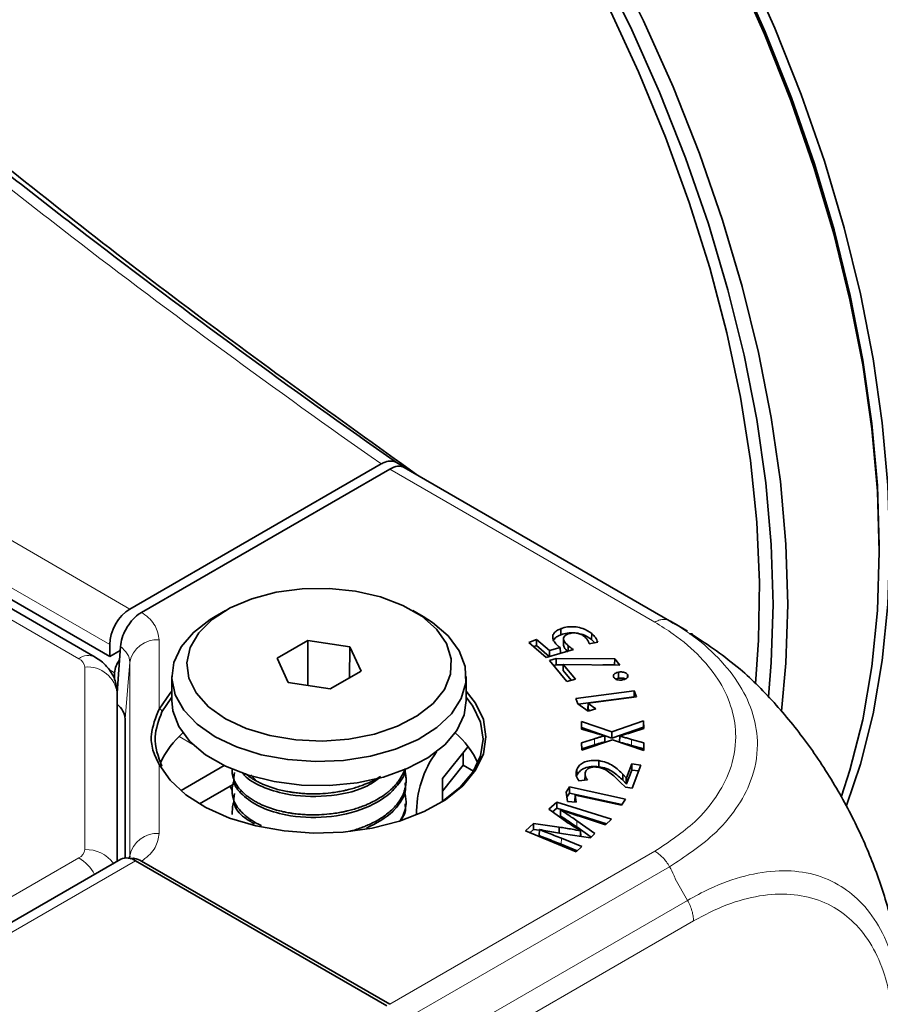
# Model space of a CAD drawing. Header units: millimetres. Extents: x 0 to 1118, y 0 to 864.
# Tile 70 of 256: x 313 to 327, y 256 to 272. Entities that reach past the tile are written whole.
import ezdxf

# ---------------------------------------------------------------- set-up
doc = ezdxf.new("R2010")
doc.units = ezdxf.units.MM

msp = doc.modelspace()

# ---------------------------------------------------------------- linework, layer by layer
at = {"color": 7, "linetype": 'Continuous', "lineweight": 18}
for p, q in [((219.7618, 316.9961), (314.6133, 262.2396)), ((314.2718, 261.6347), (219.3965, 316.405)), ((218.9379, 316.1283), (313.7464, 261.3965)), ((318.8863, 264.7063), (318.8809, 264.7101)), ((319.2661, 264.649), (319.2666, 264.6492)), ((323.5336, 262.0169), (319.029, 264.6174)), ((315.1114, 261.7161), (315.1114, 260.5414)), ((314.4285, 261.5232), (314.4468, 261.5126)), ((314.6126, 261.3363), (314.5315, 260.3741)), ((314.6126, 258.0458), (314.6126, 261.3363)), ((313.8489, 261.2536), (313.8489, 258.1531)), ((314.262, 261.2111), (314.3547, 261.1575)), ((315.4511, 260.0751), (315.6856, 259.9398)), ((322.5088, 259.9329), (322.5078, 260.0361)), ((323.1358, 259.9222), (323.1368, 260.0254)), ((315.1114, 259.6003), (315.1114, 258.4256)), ((322.2087, 258.5368), (322.2104, 258.6397)), ((321.9444, 258.2425), (321.9456, 258.3456)), ((319.029, 255.5243), (323.5336, 258.1247)), ((313.7464, 258.0102), (183.9362, 183.0724)), ((314.7083, 257.9635), (184.6537, 182.8845)), ((323.7853, 257.8618), (319.2771, 255.2593)), ((323.8793, 257.6534), (324.0888, 257.2906)), ((319.5849, 254.6906), (324.0888, 257.2906)), ((324.192, 256.9419), (319.6929, 254.3446))]:
    msp.add_line(p, q, dxfattribs=at)
at = {"color": 7, "linetype": 'Continuous', "lineweight": 35}
for p, q in [((314.2718, 261.4336), (219.3848, 316.2107)), ((314.0214, 261.4237), (219.2129, 316.1555)), ((314.6133, 262.2396), (318.8863, 264.7063)), ((319.2541, 264.6541), (319.2561, 264.6553)), ((319.2561, 264.6553), (319.2666, 264.6492)), ((319.2666, 264.6492), (319.2771, 264.6432)), ((314.8128, 262.1834), (319.029, 264.6174)), ((319.2771, 264.6432), (323.7853, 262.0406)), ((327.3481, 263.2116), (327.3481, 263.3137)), ((316.2371, 262.2139), (316.0603, 262.1118)), ((319.5964, 262.1118), (319.4196, 262.2139)), ((323.7854, 262.0406), (323.8471, 262.0008)), ((323.8793, 261.9864), (324.0888, 261.8654)), ((321.9392, 261.8038), (321.938, 261.9069)), ((322.4596, 261.7211), (322.4614, 261.8239)), ((317.6371, 261.7079), (317.1143, 261.4061)), ((318.3511, 261.5974), (317.6371, 261.7079)), ((317.6395, 260.9422), (317.6371, 261.7079)), ((321.5227, 261.7217), (321.3902, 261.6699)), ((321.3902, 261.6699), (321.6856, 261.418)), ((321.5221, 261.6178), (321.5227, 261.7217)), ((321.7425, 261.5343), (321.5227, 261.7217)), ((321.983, 261.7301), (321.9808, 261.6279)), ((322.4205, 261.6472), (322.5632, 261.6758)), ((322.5121, 261.6655), (322.4596, 261.7211)), ((314.2718, 261.6347), (314.2718, 261.4336)), ((314.2718, 261.4336), (314.4484, 261.5346)), ((314.4533, 261.6027), (314.3968, 260.817)), ((318.3466, 261.0721), (318.3511, 261.5974)), ((318.5425, 261.1852), (318.3511, 261.5974)), ((321.5221, 261.6178), (321.4735, 261.5989)), ((321.7385, 261.4333), (321.5221, 261.6178)), ((321.6856, 261.418), (322.1493, 261.5523)), ((321.7417, 261.4343), (321.7425, 261.5343)), ((321.9279, 261.5859), (321.7425, 261.5343)), ((321.9312, 261.4891), (321.9279, 261.5859)), ((322.0617, 261.5269), (322.0633, 261.6159)), ((317.1143, 261.4061), (317.3056, 260.9939)), ((321.8578, 261.3978), (321.7458, 261.3672)), ((321.7458, 261.3672), (322.0399, 261.0097)), ((322.8518, 261.3947), (321.8578, 261.3978)), ((321.8583, 261.2945), (321.8578, 261.3978)), ((322.8504, 261.2914), (322.8518, 261.3947)), ((322.9393, 261.2884), (322.8518, 261.3947)), ((314.3547, 261.1575), (314.3547, 261.037)), ((318.0197, 260.8834), (318.5425, 261.1852)), ((321.8583, 261.2945), (321.8153, 261.2827)), ((321.9783, 261.2941), (321.8583, 261.2945)), ((321.9756, 261.1982), (321.9785, 261.2996)), ((322.1139, 261.03), (321.9756, 261.1982)), ((321.9785, 261.2996), (321.9813, 261.3004)), ((322.1844, 261.0494), (321.9785, 261.2996)), ((321.9813, 261.3004), (322.9393, 261.2884)), ((322.8504, 261.2914), (322.6494, 261.292)), ((322.852, 261.2895), (322.8504, 261.2914)), ((322.9156, 261.0635), (322.9149, 261.1667)), ((315.3284, 261.0915), (315.3284, 260.6832)), ((317.3056, 260.9939), (318.0197, 260.8834)), ((320.3284, 260.6832), (320.3284, 261.0915)), ((322.0399, 261.0097), (322.1844, 261.0494)), ((322.9156, 261.0635), (322.8713, 261.049)), ((323.0698, 261.0794), (323.0708, 261.125)), ((323.0708, 261.125), (323.0709, 261.1251)), ((314.3989, 260.8045), (314.3989, 257.9539)), ((323.183, 260.8522), (322.1891, 260.7219)), ((323.1813, 260.7486), (323.183, 260.8522)), ((323.2243, 260.7471), (323.183, 260.8522)), ((315.3284, 260.7413), (315.1593, 260.493)), ((322.1891, 260.7219), (322.2249, 260.631)), ((323.1813, 260.7486), (322.2341, 260.6244)), ((322.3975, 260.538), (322.4001, 260.6391)), ((322.3988, 260.5347), (322.4008, 260.6373)), ((322.4001, 260.6391), (323.2243, 260.7471)), ((322.4008, 260.6373), (322.4001, 260.6391)), ((322.5339, 260.5443), (322.4008, 260.6373)), ((323.184, 260.7419), (323.1813, 260.7486)), ((322.2249, 260.631), (322.399, 260.5071)), ((322.3988, 260.5347), (322.3975, 260.538)), ((322.4271, 260.5149), (322.3988, 260.5347)), ((322.399, 260.5071), (322.5339, 260.5443)), ((314.5315, 258.0108), (314.5315, 260.3741)), ((322.8047, 260.152), (322.2872, 260.3288)), ((322.2872, 260.3288), (322.2883, 260.2012)), ((322.2894, 260.2245), (322.2872, 260.3288)), ((323.3441, 260.3392), (322.8047, 260.152)), ((323.3419, 260.2349), (323.3441, 260.3392)), ((323.3452, 260.2107), (323.3441, 260.3392)), ((322.2883, 260.2012), (322.5069, 260.1366)), ((322.2894, 260.2245), (322.2896, 260.2008)), ((322.8047, 260.0485), (322.2894, 260.2245)), ((323.3419, 260.2349), (322.8047, 260.0485)), ((322.8047, 260.0485), (322.8047, 260.152)), ((323.1357, 260.1438), (323.3452, 260.2107)), ((323.3422, 260.2097), (323.3419, 260.2349)), ((322.5078, 260.0361), (322.2904, 259.9694)), ((322.2904, 259.9694), (322.2916, 259.8418)), ((322.2926, 259.8666), (322.2904, 259.9694)), ((322.2916, 259.8418), (322.8122, 260.0172)), ((322.6845, 260.0891), (322.6846, 260.0874)), ((322.6868, 259.9845), (322.6846, 260.0874)), ((322.8122, 260.0172), (323.3486, 259.8377)), ((322.9348, 259.977), (322.937, 260.0799)), ((322.9348, 259.977), (322.9349, 259.9814)), ((322.9349, 259.9814), (322.9371, 260.0827)), ((322.937, 260.0799), (322.9371, 260.0827)), ((323.3475, 259.9653), (323.1368, 260.0254)), ((323.3453, 259.8625), (323.3475, 259.9653)), ((323.3486, 259.8377), (323.3475, 259.9653)), ((320.36, 259.9033), (319.9232, 259.3599)), ((320.2767, 259.587), (320.2767, 259.7997)), ((322.5088, 259.9329), (322.2926, 259.8666)), ((322.2926, 259.8666), (322.2928, 259.8422)), ((323.3453, 259.8625), (323.1358, 259.9222)), ((323.3455, 259.8387), (323.3453, 259.8625)), ((322.5806, 259.5611), (322.5811, 259.6644)), ((315.4877, 259.1578), (316.2179, 259.5794)), ((316.3493, 259.5096), (316.3493, 259.4647)), ((319.9232, 259.1472), (320.2767, 259.587)), ((320.2767, 259.587), (320.4508, 259.4866)), ((322.2103, 259.4103), (322.2082, 259.5126)), ((323.1408, 259.6085), (323.0523, 259.3723)), ((323.1425, 259.5049), (323.054, 259.2687)), ((323.2972, 259.589), (323.1408, 259.6085)), ((323.1425, 259.5049), (323.1408, 259.6085)), ((323.2602, 259.4902), (323.1425, 259.5049)), ((323.151, 259.1988), (323.2972, 259.589)), ((316.6672, 259.4218), (316.7791, 259.304)), ((319.3075, 259.2862), (319.3075, 259.3309)), ((319.9232, 259.3599), (319.9232, 258.9698)), ((322.2446, 259.323), (322.3899, 259.3383)), ((322.3477, 259.4246), (322.3457, 259.3336)), ((322.9527, 259.2948), (323.0361, 259.2131)), ((322.9912, 259.3298), (322.9931, 259.4324)), ((323.0478, 259.2695), (322.9912, 259.3298)), ((323.0493, 259.3726), (322.9931, 259.4324)), ((323.0478, 259.2695), (323.0493, 259.3726)), ((323.0523, 259.3723), (323.0493, 259.3726)), ((323.054, 259.2687), (323.0523, 259.3723)), ((315.7982, 258.9288), (316.3965, 259.2742)), ((316.3522, 259.164), (316.3156, 259.2275)), ((316.3493, 259.1522), (316.3493, 259.1075)), ((322.0829, 259.2168), (322.0253, 259.1297)), ((322.0253, 259.1297), (322.0511, 258.9709)), ((323.035, 259.0069), (322.0829, 259.2168)), ((322.0842, 259.1131), (322.0829, 259.2168)), ((323.0361, 259.2131), (323.151, 259.1988)), ((323.054, 259.2687), (323.0478, 259.2695)), ((319.3075, 258.9289), (319.3075, 258.9737)), ((321.8667, 258.9611), (321.7338, 258.8383)), ((322.7955, 258.6678), (321.8667, 258.9611)), ((321.8675, 258.8574), (321.8667, 258.9611)), ((322.0842, 259.1131), (322.0391, 259.045)), ((322.0511, 258.9709), (322.1991, 258.9586)), ((322.9753, 258.9166), (322.0842, 259.1131)), ((322.1756, 258.9767), (322.1778, 259.0786)), ((322.1785, 258.9603), (322.1756, 258.9767)), ((322.1778, 259.0786), (322.1789, 259.0803)), ((322.1991, 258.9586), (322.1778, 259.0786)), ((322.1789, 259.0803), (322.9684, 258.9062)), ((322.9684, 258.9062), (323.035, 259.0069)), ((316.3493, 258.795), (316.3493, 258.7502)), ((321.7338, 258.8383), (322.0156, 258.6374)), ((321.8675, 258.8574), (321.7976, 258.7928)), ((322.712, 258.5906), (321.8675, 258.8574)), ((321.9309, 258.7226), (321.9336, 258.8248)), ((321.9336, 258.8248), (321.9362, 258.8272)), ((322.5173, 258.4244), (322.2104, 258.6397)), ((322.3192, 258.6974), (322.6957, 258.5756)), ((322.6957, 258.5756), (322.7955, 258.6678)), ((321.4737, 258.598), (321.3391, 258.4736)), ((321.3391, 258.4736), (322.198, 258.1158)), ((321.4747, 258.4945), (321.417, 258.4412)), ((321.9072, 258.5355), (321.4737, 258.598)), ((321.4747, 258.4945), (321.4737, 258.598)), ((321.5737, 258.4802), (321.4747, 258.4945)), ((321.5712, 258.3899), (321.5741, 258.4924)), ((321.5741, 258.4924), (321.5756, 258.494)), ((321.9066, 258.4322), (321.9072, 258.5355)), ((322.4532, 258.3653), (322.2087, 258.5368)), ((322.2724, 258.4731), (322.2699, 258.4709)), ((322.2707, 258.3767), (322.2699, 258.4709)), ((322.275, 258.3761), (322.2724, 258.4731)), ((322.2936, 258.2041), (321.9456, 258.3456)), ((321.9805, 258.4204), (322.4383, 258.3515)), ((322.4383, 258.3515), (322.5173, 258.4244)), ((322.2157, 258.1321), (321.9444, 258.2425)), ((322.198, 258.1158), (322.2936, 258.2041)), ((314.4583, 257.9882), (184.4037, 182.9093)), ((318.9813, 255.4967), (314.7083, 257.9635)), ((314.8128, 257.9582), (319.029, 255.5243))]:
    msp.add_line(p, q, dxfattribs=at)
at = {"color": 7, "linetype": 'Continuous', "lineweight": 35, "flags": 128}
for points in [[(315.1525, 284.4394), (316.0206, 283.9023), (316.8864, 283.295), (317.7433, 282.6218), (318.5869, 281.8861), (319.4131, 281.0917), (320.2175, 280.2425), (320.9962, 279.3429), (321.745, 278.3976), (322.4602, 277.4112), (323.1382, 276.3889), (323.7755, 275.3359), (324.3688, 274.2575), (324.9152, 273.1592), (325.4117, 272.0466), (325.8561, 270.9254), (326.2458, 269.8012), (326.579, 268.6799), (326.854, 267.5672), (327.0693, 266.4686), (327.2239, 265.3899), (327.317, 264.3364), (327.3481, 263.3137)], [(322.5734, 273.2253), (323.1181, 272.1302), (323.6132, 271.021), (324.0562, 269.9031), (324.4447, 268.7824), (324.7769, 267.6645), (325.0511, 266.555), (325.2658, 265.4598), (325.4199, 264.3843), (325.5127, 263.334), (325.5437, 262.3143), (325.5127, 261.3303), (325.4631, 260.7464)], [(322.7928, 273.3374), (323.3431, 272.2311), (323.8433, 271.1105), (324.2909, 269.9811), (324.6834, 268.8489), (325.0191, 267.7195), (325.296, 266.5986), (325.5129, 265.4921), (325.6686, 264.4056), (325.7624, 263.3445), (325.7937, 262.3143), (325.7624, 261.3202), (325.6862, 260.5033)], [(325.0743, 273.2305), (325.5745, 272.1099), (326.022, 270.9805), (326.4146, 269.8483), (326.7502, 268.7188), (327.0272, 267.598), (327.2441, 266.4915), (327.3998, 265.4049), (327.4935, 264.3438), (327.5248, 263.3137), (327.4935, 262.3196), (327.3998, 261.3668), (327.2441, 260.46), (327.0272, 259.6039), (326.7886, 258.9013)], [(324.8975, 273.1285), (325.3977, 272.0078), (325.8452, 270.8785), (326.2378, 269.7462), (326.5734, 268.6168), (326.8504, 267.496), (327.0673, 266.3894), (327.223, 265.3029), (327.3168, 264.2418), (327.3481, 263.2116), (327.3168, 262.2176), (327.223, 261.2647), (327.0673, 260.3579), (326.8504, 259.5019), (326.7079, 259.0612)], [(322.7501, 272.4624), (323.2591, 271.3658), (323.7165, 270.2587), (324.1201, 269.1467), (324.4677, 268.0356), (324.7575, 266.9314), (324.988, 265.8397), (325.1579, 264.7662), (325.2666, 263.7165), (325.3132, 262.6961), (325.2976, 261.7103), (325.2424, 260.9689)], [(319.4858, 264.523), (319.361, 264.5976), (319.1433, 264.728)], [(316.2374, 260.3772), (316.5902, 260.2111), (316.9938, 260.0894), (317.4314, 260.0171), (317.8854, 259.9971), (318.337, 260.0303), (318.7678, 260.1154), (319.1601, 260.2487), (319.4979, 260.4249), (319.7674, 260.6367), (319.9575, 260.8755), (320.0604, 261.1315), (320.0719, 261.3943), (319.9916, 261.6529), (319.8227, 261.897), (319.5722, 262.1165), (319.2503, 262.3023), (318.8701, 262.4469), (318.4474, 262.5444), (317.9992, 262.5908), (317.5441, 262.5841), (317.1007, 262.5247), (316.687, 262.415), (316.32, 262.2594), (316.0148, 262.0644), (315.7839, 261.8379), (315.6366, 261.5892), (315.5791, 261.3285), (315.6137, 261.0665), (315.7389, 260.8138), (315.9497, 260.5809), (316.2374, 260.3772)], [(316.0606, 260.071), (315.758, 260.2826), (315.5302, 260.5234), (315.3855, 260.7847), (315.3291, 261.0571), (315.363, 261.3308), (315.486, 261.5958), (315.6937, 261.8426), (315.9785, 262.0623), (316.0603, 262.1118)], [(319.5964, 262.1118), (319.7562, 262.0104), (320.0226, 261.7832), (320.2097, 261.5309), (320.3107, 261.2628), (320.322, 260.9885), (320.2432, 260.718), (320.0771, 260.4609), (319.8297, 260.2266), (319.51, 260.0236), (319.1296, 259.8592), (318.7021, 259.7393), (318.243, 259.6683), (317.7689, 259.6487), (317.297, 259.6813), (316.8443, 259.7648), (316.4271, 259.8963), (316.0606, 260.071)], [(315.1114, 260.5414), (315.2988, 260.8119), (315.3284, 260.8446)], [(320.3284, 260.8446), (320.4869, 260.642), (320.6201, 260.361), (320.665, 260.0708), (320.6201, 259.7807), (320.4869, 259.4997), (320.2695, 259.2368), (319.9749, 259.0003), (319.6123, 258.7976), (319.1933, 258.6353), (318.7311, 258.5184), (318.2403, 258.4506), (317.7365, 258.4341), (317.2356, 258.4694), (316.7534, 258.5554), (316.3053, 258.6893), (315.9054, 258.867), (315.5663, 259.0827), (315.2988, 259.3298), (315.1114, 259.6003), (315.1114, 259.6003)], [(315.3284, 260.6832), (315.3461, 260.5119), (315.4471, 260.2438), (315.6342, 259.9916), (315.9006, 259.7643), (316.2367, 259.5703), (316.6303, 259.4165), (317.0672, 259.3085), (317.5316, 259.2502), (318.0067, 259.2437), (318.4754, 259.2892), (318.9208, 259.3851), (319.3266, 259.5279), (319.6783, 259.7124), (319.9631, 259.9321), (320.1708, 260.1789), (320.2938, 260.4439), (320.3284, 260.6832)], [(319.9247, 258.9708), (319.9371, 258.979), (320.2265, 259.2114), (320.44, 259.4696), (320.5709, 259.7457), (320.615, 260.0307), (320.5709, 260.3157), (320.44, 260.5918), (320.3284, 260.7413)]]:
    msp.add_lwpolyline(points, dxfattribs=at)
at = {"color": 7, "linetype": 'Continuous', "lineweight": 18}
for centre, radius, start, end in [((319.0713, 264.3142), 0.4393, 105.81072, 115.68223), ((315.0736, 261.2483), 0.4693, 85.3833, 169.19065), ((313.906, 261.1867), 0.2637, 64.02993, 127.25476), ((313.6738, 261.2362), 0.176, 5.6948, 65.62534), ((313.8947, 260.7484), 0.5073, 6.35134, 95.18258), ((315.1042, 260.4863), 0.0555, 6.8519, 82.52488), ((315.1223, 259.5648), 0.0371, 5.67392, 107.11374), ((315.0736, 257.9578), 0.4693, 85.3833, 169.19065), ((313.6738, 258.1706), 0.176, 294.37466, 354.3052), ((313.8702, 257.5822), 0.5713, 35.78182, 92.13225), ((313.329, 257.3402), 0.7895, 29.7532, 58.07858)]:
    msp.add_arc(centre, radius, start, end, dxfattribs=at)
at = {"color": 7, "linetype": 'Continuous', "lineweight": 35}
for centre, radius, start, end in [((314.737, 261.1399), 0.3826, 142.15876, 177.35588), ((316.4436, 259.0409), 1.4341, 130.30048, 155.90748), ((319.2714, 259.0848), 1.3632, 23.24135, 50.37258), ((321.2885, 258.7594), 1.8052, 144.30362, 180.58857), ((314.5618, 257.759), 0.2515, 54.38242, 114.30712)]:
    msp.add_arc(centre, radius, start, end, dxfattribs=at)
for centre, major_axis, ratio, start_param, end_param in [((319.0228, 264.2127), (0.2564, 0.4293), 0.56722, 0.0083474, 0.7937456), ((314.6256, 261.8242), (0.2364, 0.4408), 0.5971634, 0.7665987, 2.3024885)]:
    msp.add_ellipse(centre, major_axis=major_axis, ratio=ratio, start_param=start_param, end_param=end_param, dxfattribs=at)
at = {"color": 7, "linetype": 'Continuous', "lineweight": 18}
for points, knots in [([(318.8809, 264.7101), (317.0766, 265.9715), (315.3265, 267.2573), (312.776, 269.2195), (311.9381, 269.8793), (310.2859, 271.2079), (309.4714, 271.8769), (307.0591, 273.8964), (305.4922, 275.2595), (302.4061, 278.0033), (300.8867, 279.384), (297.8399, 282.1424), (296.3124, 283.5201), (293.181, 286.2463), (291.5765, 287.5952), (289.0655, 289.575), (288.2113, 290.2274), (286.4646, 291.5141), (285.572, 292.1484), (283.7426, 293.3966), (282.8054, 294.0107), (280.8893, 295.2149), (279.9103, 295.805), (277.9086, 296.9606), (276.8858, 297.5261), (274.7985, 298.633), (273.7354, 299.1737), (271.5719, 300.2305), (270.4721, 300.7463), (268.243, 301.7548), (267.1134, 302.2477), (264.8279, 303.2136), (263.6718, 303.6869), (261.3417, 304.6174), (260.1675, 305.0747), (256.6258, 306.4305), (254.2394, 307.3126), (249.4614, 309.0716), (247.0696, 309.9486), (242.3168, 311.7302), (239.9556, 312.6346), (235.291, 314.4916), (232.9866, 315.4444), (228.4549, 317.4074), (226.2265, 318.4182), (224.0414, 319.4598)], [0, 0, 0, 0, 0.0625, 0.0625, 0.09375, 0.09375, 0.125, 0.125, 0.1875, 0.1875, 0.25, 0.25, 0.3125, 0.3125, 0.375, 0.375, 0.40625, 0.40625, 0.4375, 0.4375, 0.46875, 0.46875, 0.5, 0.5, 0.53125, 0.53125, 0.5625, 0.5625, 0.59375, 0.59375, 0.625, 0.625, 0.65625, 0.65625, 0.6875, 0.6875, 0.75, 0.75, 0.8125, 0.8125, 0.875, 0.875, 0.9375, 0.9375, 1, 1, 1, 1]), ([(314.8128, 262.1834), (314.821, 262.1778), (314.9186, 262.1104), (315.0701, 261.9593), (315.0976, 261.7973), (315.1114, 261.7161)], [0, 0, 0, 0, 0.04345689, 0.52080526, 1, 1, 1, 1]), ([(323.5336, 258.1247), (323.7752, 258.2856), (324.1945, 258.5648), (324.5906, 259.0406), (324.8457, 259.5254), (324.9368, 260.0332), (324.8621, 260.5409), (324.6596, 260.9996), (324.3222, 261.4307), (323.9325, 261.7699), (323.6402, 261.9509), (323.5336, 262.0169)], [0, 0, 0, 0, 0.1476521, 0.2562048, 0.3647764, 0.4995885, 0.6089422, 0.7182918, 0.8277419, 0.9371756, 1, 1, 1, 1]), ([(323.8471, 262.0008), (323.9402, 261.9428), (324.2297, 261.7627), (324.6342, 261.4112), (325.0005, 260.9465), (325.2265, 260.4475), (325.3085, 259.8997), (325.2083, 259.3555), (324.9307, 258.8394), (324.4993, 258.3348), (324.0453, 258.034), (323.7854, 257.8617)], [0, 0, 0, 0, 0.0517698, 0.1609032, 0.2732843, 0.3823049, 0.4945882, 0.6310143, 0.7392777, 0.8507027, 1, 1, 1, 1]), ([(314.6126, 261.3363), (314.6052, 261.3863), (314.5907, 261.4845), (314.4985, 261.5638), (314.4533, 261.6027)], [0, 0, 0, 0, 0.5093612, 1, 1, 1, 1]), ([(315.1114, 258.4256), (315.0977, 258.3447), (315.0703, 258.183), (314.9192, 258.0317), (314.8213, 257.9641), (314.8128, 257.9582)], [0, 0, 0, 0, 0.4773013, 0.9546063, 1, 1, 1, 1]), ([(323.8792, 257.6534), (323.8785, 257.6572), (323.874, 257.6795), (323.8426, 257.7501), (323.8096, 257.8145), (323.7854, 257.8617)], [0, 0, 0, 0, 0.05123887, 0.3045526, 1, 1, 1, 1]), ([(324.0887, 257.2906), (324.214, 257.3585), (324.543, 257.5366), (325.0726, 257.7255), (325.6492, 257.8148), (326.1858, 257.7656), (326.6443, 257.5869), (327.0358, 257.2857), (327.3531, 256.8716), (327.5748, 256.3584), (327.7048, 255.7914), (327.72, 255.3912), (327.7277, 255.189)], [0, 0, 0, 0, 0.0657965, 0.1727607, 0.2828934, 0.389757, 0.4997969, 0.5968708, 0.7039461, 0.8142113, 0.9061257, 1, 1, 1, 1]), ([(327.5813, 254.9845), (327.5741, 255.1704), (327.5597, 255.5423), (327.4408, 256.0633), (327.2345, 256.5348), (326.9413, 256.9157), (326.5776, 257.1947), (326.1509, 257.364), (325.6532, 257.4184), (325.1119, 257.3419), (324.6176, 257.1722), (324.3087, 257.005), (324.192, 256.9418)], [0, 0, 0, 0, 0.09291466, 0.18581515, 0.29447761, 0.40316207, 0.50020129, 0.60862537, 0.71704406, 0.82556878, 0.93408084, 1, 1, 1, 1])]:
    msp.add_open_spline(points, degree=3, knots=knots, dxfattribs=at)
at = {"color": 7, "linetype": 'Continuous', "lineweight": 35}
for points, knots in [([(224.2844, 319.4888), (226.4683, 318.448), (228.6956, 317.4385), (233.2252, 315.4776), (235.5286, 314.5257), (240.1911, 312.6709), (242.5511, 311.7674), (247.3014, 309.9877), (249.6917, 309.1114), (254.4666, 307.3534), (256.8514, 306.4717), (260.3905, 305.1161), (261.5638, 304.6587), (263.8923, 303.7282), (265.0475, 303.2549), (267.3314, 302.2889), (268.4603, 301.7959), (270.688, 300.7873), (271.7872, 300.2713), (273.9497, 299.2144), (275.0124, 298.6737), (277.0993, 297.5666), (278.122, 297.0011), (280.1238, 295.8454), (281.1031, 295.2552), (283.0199, 294.051), (283.9577, 293.4368), (285.7884, 292.1886), (286.6819, 291.5542), (288.4306, 290.2673), (289.2859, 289.6147), (291.8007, 287.6344), (293.408, 286.2849), (296.5453, 283.5571), (298.0756, 282.1783), (301.1278, 279.4176), (302.6497, 278.0355), (305.7404, 275.2888), (307.3094, 273.9241), (309.7245, 271.9024), (310.5398, 271.2327), (312.1936, 269.9027), (313.0323, 269.2422), (315.5854, 267.2779), (317.3372, 265.9905), (319.1433, 264.728)], [0, 0, 0, 0, 0.0625, 0.0625, 0.125, 0.125, 0.1875, 0.1875, 0.25, 0.25, 0.3125, 0.3125, 0.34375, 0.34375, 0.375, 0.375, 0.40625, 0.40625, 0.4375, 0.4375, 0.46875, 0.46875, 0.5, 0.5, 0.53125, 0.53125, 0.5625, 0.5625, 0.59375, 0.59375, 0.625, 0.625, 0.6875, 0.6875, 0.75, 0.75, 0.8125, 0.8125, 0.875, 0.875, 0.90625, 0.90625, 0.9375, 0.9375, 1, 1, 1, 1]), ([(319.4858, 264.523), (318.1399, 265.4903), (315.4477, 267.4254), (311.6391, 270.4297), (308.232, 273.2792), (305.1895, 275.9569), (302.4468, 278.4381), (299.7278, 280.9292), (296.9906, 283.4162), (294.1891, 285.8835), (291.278, 288.3117), (288.2197, 290.6822), (284.9833, 292.9761), (281.5523, 295.1769), (278.5327, 296.9248), (275.7398, 298.4195), (273.2186, 299.6871), (270.324, 301.0433), (267.3595, 302.3439), (263.9599, 303.7523), (260.1069, 305.2565), (256.9383, 306.4442), (255.1884, 307.0846), (254.8795, 307.1976)], [0, 0, 0, 0, 0.06497572, 0.12997409, 0.19496032, 0.24634471, 0.2977306, 0.34915216, 0.40063284, 0.45211089, 0.5036902, 0.55526411, 0.60684402, 0.65851107, 0.71017689, 0.73596841, 0.77354501, 0.8111227, 0.84853902, 0.88595689, 0.93745625, 0.98895948, 1, 1, 1, 1]), ([(318.9516, 264.7369), (318.9877, 264.7497), (319.0218, 264.7553), (319.0865, 264.7525), (319.1168, 264.7438), (319.1433, 264.728)], [0, 0, 0, 0, 0.5, 0.5, 1, 1, 1, 1]), ([(314.4533, 261.6027), (314.4605, 261.6513), (314.4751, 261.7485), (314.5446, 261.9033), (314.6405, 262.0424), (314.7358, 262.1349), (314.7942, 262.1717), (314.8128, 262.1834)], [0, 0, 0, 0, 0.2229665, 0.4459065, 0.6696214, 0.8946172, 1, 1, 1, 1]), ([(323.7854, 262.0406), (323.7942, 262.0355), (323.8235, 262.0186), (323.8557, 262), (323.8757, 261.9885), (323.8788, 261.9867), (323.8791, 261.9865), (323.8792, 261.9864)], [0, 0, 0, 0, 0.2452024, 0.8175352, 0.9606824, 0.9921507, 1, 1, 1, 1]), ([(321.938, 261.9069), (321.9179, 261.8981), (321.872, 261.8781), (321.8203, 261.8349), (321.7983, 261.7917), (321.7984, 261.7663), (321.7984, 261.7594)], [0, 0, 0, 0, 0.24759303, 0.56628473, 0.88174124, 1, 1, 1, 1]), ([(321.9392, 261.8038), (321.9194, 261.795), (321.8742, 261.775), (321.8281, 261.7403), (321.8176, 261.7133), (321.8142, 261.7045)], [0, 0, 0, 0, 0.3447077, 0.7851297, 1, 1, 1, 1]), ([(322.4614, 261.8239), (322.4157, 261.8557), (322.3436, 261.9058), (322.1992, 261.939), (322.0769, 261.9427), (321.9893, 261.9253), (321.9471, 261.9102), (321.938, 261.9069)], [0, 0, 0, 0, 0.3488531, 0.550932, 0.7533311, 0.9463329, 1, 1, 1, 1]), ([(322.4596, 261.7211), (322.4142, 261.7527), (322.3425, 261.8026), (322.199, 261.8356), (322.0774, 261.8394), (321.9902, 261.8221), (321.9483, 261.807), (321.9392, 261.8038)], [0, 0, 0, 0, 0.3488471, 0.5508716, 0.7532202, 0.9462317, 1, 1, 1, 1]), ([(322.0633, 261.6159), (322.0361, 261.6415), (321.9975, 261.6776), (321.9794, 261.7318), (321.9882, 261.7686), (322.0182, 261.7985), (322.0474, 261.8113), (322.0604, 261.8169)], [0, 0, 0, 0, 0.3934046, 0.5567871, 0.7212922, 0.8762227, 1, 1, 1, 1]), ([(322.0604, 261.8169), (322.0823, 261.8235), (322.1198, 261.8349), (322.1809, 261.836), (322.2402, 261.8248), (322.2966, 261.8037), (322.3258, 261.7815), (322.3388, 261.7716)], [0, 0, 0, 0, 0.2266028, 0.3896557, 0.5524847, 0.8017068, 1, 1, 1, 1]), ([(322.5632, 261.6758), (322.5592, 261.6896), (322.5514, 261.7172), (322.5198, 261.7679), (322.4843, 261.8019), (322.4614, 261.8239)], [0, 0, 0, 0, 0.2608508, 0.52127, 1, 1, 1, 1]), ([(324.1737, 261.8133), (324.1655, 261.8169), (324.1542, 261.8218), (324.1318, 261.8205), (324.1259, 261.8202)], [0, 0, 0, 0, 0.7335182, 1, 1, 1, 1]), ([(327.7277, 255.5623), (327.724, 255.7049), (327.7141, 256.0879), (327.6094, 256.7587), (327.3881, 257.5559), (327.0672, 258.365), (326.6557, 259.1658), (326.1614, 259.9305), (325.598, 260.6286), (324.9365, 261.2988), (324.4438, 261.6252), (324.1693, 261.807)], [0, 0, 0, 0, 0.064805, 0.174064, 0.286612, 0.3956896, 0.5080602, 0.6251273, 0.7376887, 0.8538589, 1, 1, 1, 1]), ([(321.7984, 261.7594), (321.8002, 261.746), (321.8037, 261.7191), (321.83, 261.671), (321.8622, 261.6395), (321.8826, 261.6196)], [0, 0, 0, 0, 0.2692177, 0.5387715, 1, 1, 1, 1]), ([(322.3388, 261.7716), (322.3518, 261.7593), (322.3783, 261.7341), (322.4059, 261.692), (322.4156, 261.6623), (322.4205, 261.6472)], [0, 0, 0, 0, 0.32352182, 0.65786032, 1, 1, 1, 1]), ([(321.8826, 261.6196), (321.8862, 261.6167), (321.8933, 261.6109), (321.9079, 261.5994), (321.9199, 261.5913), (321.9279, 261.5859)], [0, 0, 0, 0, 0.2502899, 0.5006072, 1, 1, 1, 1]), ([(322.0615, 261.5132), (322.0331, 261.5387), (321.9933, 261.5745), (321.984, 261.6161), (321.9813, 261.628)], [0, 0, 0, 0, 0.7146347, 1, 1, 1, 1]), ([(322.1493, 261.5523), (322.1415, 261.5573), (322.1257, 261.5673), (322.0966, 261.5884), (322.0766, 261.6049), (322.0633, 261.6159)], [0, 0, 0, 0, 0.2511466, 0.5023637, 1, 1, 1, 1]), ([(314.3989, 260.8045), (314.3918, 260.8784), (314.3779, 261.0225), (314.274, 261.2109), (314.1498, 261.3421), (314.0571, 261.401), (314.0214, 261.4237)], [0, 0, 0, 0, 0.2895889, 0.5653378, 0.8325709, 1, 1, 1, 1]), ([(322.9149, 261.1667), (322.8987, 261.1625), (322.871, 261.1552), (322.8426, 261.1359), (322.8293, 261.1156), (322.8285, 261.0955), (322.8342, 261.0836), (322.8367, 261.0783)], [0, 0, 0, 0, 0.2740763, 0.4695871, 0.6658472, 0.8514987, 1, 1, 1, 1]), ([(323.0709, 261.1251), (323.0641, 261.1336), (323.0522, 261.1485), (323.0204, 261.1637), (322.9848, 261.1712), (322.9482, 261.172), (322.9252, 261.1684), (322.9149, 261.1667)], [0, 0, 0, 0, 0.249647, 0.4388373, 0.6277581, 0.833821, 1, 1, 1, 1]), ([(322.8367, 261.0783), (322.8448, 261.0687), (322.8583, 261.0525), (322.8947, 261.0378), (322.9314, 261.0315), (322.9653, 261.0321), (322.9853, 261.0354), (322.9929, 261.0367)], [0, 0, 0, 0, 0.2837369, 0.4793642, 0.6749761, 0.8762656, 1, 1, 1, 1]), ([(323.0361, 261.0509), (323.03, 261.0541), (323.0152, 261.062), (322.9828, 261.0679), (322.9475, 261.0686), (322.9253, 261.065), (322.9156, 261.0635)], [0, 0, 0, 0, 0.1913678, 0.4652433, 0.7673798, 1, 1, 1, 1]), ([(322.9929, 261.0367), (323.0088, 261.0409), (323.0366, 261.0483), (323.0648, 261.0681), (323.0788, 261.0893), (323.0783, 261.1091), (323.0729, 261.1206), (323.0708, 261.125)], [0, 0, 0, 0, 0.2710946, 0.4740543, 0.6772857, 0.8740495, 1, 1, 1, 1]), ([(314.5315, 260.3741), (314.5252, 260.4194), (314.5128, 260.5079), (314.4346, 260.5843), (314.3965, 260.6216)], [0, 0, 0, 0, 0.5120471, 1, 1, 1, 1]), ([(315.1114, 259.6003), (315.0713, 259.6809), (314.9899, 259.8449), (314.957, 260.1579), (315.0527, 260.3956), (315.1114, 260.5414)], [0, 0, 0, 0, 0.272729, 0.5542341, 1, 1, 1, 1]), ([(315.1593, 260.493), (315.1051, 260.3499), (314.9837, 260.0293), (315.0967, 259.7326), (315.1593, 259.5684)], [0, 0, 0, 0, 0.4464903, 1, 1, 1, 1]), ([(322.5069, 260.1366), (322.5293, 260.1302), (322.5696, 260.1185), (322.629, 260.1029), (322.666, 260.0937), (322.6845, 260.0891)], [0, 0, 0, 0, 0.3832035, 0.6915286, 1, 1, 1, 1]), ([(322.9371, 260.0827), (322.9594, 260.0892), (323.0041, 260.1022), (323.0701, 260.1227), (323.1138, 260.1368), (323.1357, 260.1438)], [0, 0, 0, 0, 0.3333365, 0.6666277, 1, 1, 1, 1]), ([(322.6846, 260.0874), (322.6621, 260.0811), (322.6212, 260.0696), (322.5622, 260.0525), (322.526, 260.0415), (322.5078, 260.0361)], [0, 0, 0, 0, 0.379142, 0.6895422, 1, 1, 1, 1]), ([(322.6868, 259.9845), (322.6643, 259.9782), (322.6232, 259.9667), (322.5638, 259.9495), (322.5272, 259.9384), (322.5088, 259.9329)], [0, 0, 0, 0, 0.3766099, 0.6882754, 1, 1, 1, 1]), ([(323.1358, 259.9222), (323.1135, 259.9287), (323.0692, 259.9415), (323.0028, 259.9605), (322.9575, 259.9715), (322.9348, 259.977)], [0, 0, 0, 0, 0.33742198, 0.66848372, 1, 1, 1, 1]), ([(323.1368, 260.0254), (323.1144, 260.0319), (323.0704, 260.0447), (323.0044, 260.0636), (322.9595, 260.0744), (322.937, 260.0799)], [0, 0, 0, 0, 0.3394357, 0.6694961, 1, 1, 1, 1]), ([(322.5811, 259.6644), (322.5373, 259.6672), (322.4548, 259.6725), (322.3435, 259.646), (322.2613, 259.5987), (322.2256, 259.5506), (322.2116, 259.52), (322.2082, 259.5126)], [0, 0, 0, 0, 0.254989, 0.4802614, 0.6776544, 0.9227771, 1, 1, 1, 1]), ([(322.9931, 259.4324), (322.9672, 259.4572), (322.9155, 259.5068), (322.8251, 259.576), (322.7185, 259.6374), (322.6257, 259.6556), (322.5811, 259.6644)], [0, 0, 0, 0, 0.2539302, 0.508119, 0.7640373, 1, 1, 1, 1]), ([(316.3493, 259.5096), (316.3493, 259.5085), (316.3493, 259.5054), (316.3496, 259.4839), (316.3529, 259.445), (316.3648, 259.39), (316.3858, 259.3295), (316.4221, 259.2579), (316.4753, 259.1846), (316.5358, 259.1217), (316.5853, 259.0786), (316.6182, 259.0532), (316.6357, 259.0405), (316.6617, 259.0219), (316.7068, 258.9921), (316.7769, 258.9523), (316.902, 258.8908), (317.0497, 258.8374), (317.2071, 258.7984), (317.294, 258.7812), (317.3491, 258.7722), (317.3785, 258.7679), (317.4208, 258.7619), (317.4905, 258.7537), (317.5913, 258.746), (317.7044, 258.7421), (317.8424, 258.7437), (317.9887, 258.7545), (318.1193, 258.772), (318.2113, 258.7885), (318.2671, 258.8004), (318.2957, 258.807), (318.3373, 258.8168), (318.4048, 258.8344), (318.4984, 258.8634), (318.6489, 258.9179), (318.7934, 258.9875), (318.9172, 259.0666), (318.978, 259.1115), (319.0136, 259.1407), (319.0319, 259.1565), (319.0576, 259.1792), (319.097, 259.2169), (319.1468, 259.2726), (319.1952, 259.3365), (319.2426, 259.4166), (319.2729, 259.4824), (319.2823, 259.522), (319.2832, 259.526)], [0, 0, 0, 0, 0.0013897, 0.0038715, 0.0273025, 0.0507337, 0.0741648, 0.1054472, 0.1451689, 0.1744814, 0.1961428, 0.2101505, 0.2142837, 0.2165027, 0.2400552, 0.263608, 0.2871612, 0.3577089, 0.386414, 0.4078723, 0.4220814, 0.426467, 0.4290397, 0.4524678, 0.4758961, 0.4993244, 0.530522, 0.5703442, 0.5994578, 0.6210517, 0.6351233, 0.6393377, 0.6416709, 0.6652246, 0.6887787, 0.7123331, 0.7828843, 0.8114382, 0.8328449, 0.8471019, 0.8515489, 0.8542079, 0.8776334, 0.9010589, 0.9244846, 0.9555932, 0.9955197, 1, 1, 1, 1]), ([(316.3909, 259.4644), (316.3813, 259.405), (316.358, 259.2604), (316.5463, 259.0479), (316.8458, 258.8552), (317.319, 258.709), (317.9575, 258.6751), (318.6299, 258.831), (319.0057, 259.0666), (319.2088, 259.3007), (319.2998, 259.431), (319.2947, 259.5297), (319.2946, 259.5322)], [0, 0, 0, 0, 0.0738505, 0.1798599, 0.2849676, 0.3910103, 0.5481433, 0.7055527, 0.8536258, 0.891532, 0.9972794, 1, 1, 1, 1]), ([(318.3512, 258.4636), (318.3589, 258.4655), (318.4338, 258.4845), (318.5321, 258.5168), (318.6475, 258.563), (318.732, 258.6017), (318.8472, 258.6627), (318.9596, 258.7372), (319.0522, 258.8157), (319.1215, 258.8851), (319.1805, 258.9571), (319.2366, 259.0464), (319.2754, 259.1344), (319.2971, 259.2155), (319.3054, 259.2744), (319.3073, 259.31), (319.3075, 259.327), (319.3075, 259.3321), (319.3074, 259.355), (319.3045, 259.3978), (319.2957, 259.4523), (319.2855, 259.4852), (319.2817, 259.4974)], [0, 0, 0, 0, 0.0119846, 0.1161809, 0.1590509, 0.2093415, 0.2670514, 0.3767908, 0.4456539, 0.493657, 0.5681425, 0.6351411, 0.7189913, 0.7825696, 0.8290486, 0.8584219, 0.8666926, 0.8692238, 0.8706854, 0.9207503, 0.970816, 1, 1, 1, 1]), ([(322.2082, 259.5126), (322.2029, 259.4936), (322.189, 259.4429), (322.2037, 259.3767), (322.2353, 259.3352), (322.2446, 259.323)], [0, 0, 0, 0, 0.2988214, 0.7938796, 1, 1, 1, 1]), ([(322.5806, 259.5611), (322.5371, 259.5639), (322.4552, 259.5692), (322.3447, 259.5429), (322.2631, 259.4959), (322.2276, 259.4481), (322.2137, 259.4176), (322.2103, 259.4103)], [0, 0, 0, 0, 0.2547223, 0.4799481, 0.6772944, 0.9226686, 1, 1, 1, 1]), ([(322.3899, 259.3383), (322.3803, 259.3516), (322.363, 259.3757), (322.3437, 259.4205), (322.3496, 259.4518), (322.3533, 259.4715)], [0, 0, 0, 0, 0.3171435, 0.5705001, 1, 1, 1, 1]), ([(322.3533, 259.4715), (322.3609, 259.4866), (322.373, 259.5103), (322.4095, 259.5375), (322.454, 259.5519), (322.5059, 259.5583), (322.5417, 259.5549), (322.5586, 259.5532)], [0, 0, 0, 0, 0.2858471, 0.4510286, 0.6171853, 0.8186625, 1, 1, 1, 1]), ([(322.5586, 259.5532), (322.5889, 259.5468), (322.6627, 259.5312), (322.7518, 259.4744), (322.8503, 259.3942), (322.9146, 259.3318), (322.9527, 259.2948)], [0, 0, 0, 0, 0.15683597, 0.38221486, 0.63372067, 1, 1, 1, 1]), ([(322.9912, 259.3298), (322.9653, 259.3545), (322.9136, 259.4041), (322.8232, 259.4733), (322.7169, 259.5344), (322.6246, 259.5525), (322.5806, 259.5611)], [0, 0, 0, 0, 0.2547076, 0.509676, 0.7664143, 1, 1, 1, 1]), ([(316.3873, 259.3303), (316.386, 259.3276), (316.3572, 259.269), (316.3399, 259.1538), (316.3704, 258.9867), (316.4453, 258.8617), (316.5219, 258.7781), (316.5683, 258.7357), (316.6035, 258.7072), (316.6297, 258.6875), (316.6567, 258.6682), (316.7208, 258.6258), (316.7876, 258.5877), (316.8461, 258.562), (316.8516, 258.5596)], [0, 0, 0, 0, 0.0097767, 0.213166, 0.4000518, 0.5954206, 0.6710712, 0.729102, 0.7695077, 0.7922848, 0.8151742, 0.8551465, 0.9862455, 1, 1, 1, 1]), ([(316.5318, 259.4519), (316.5413, 259.4384), (316.6061, 259.3469), (316.855, 259.2145), (317.3163, 259.0647), (317.9517, 259.0362), (318.5585, 259.1561), (318.7968, 259.3275), (318.8801, 259.3874)], [0, 0, 0, 0, 0.02898023, 0.19620967, 0.3649268, 0.61492999, 0.86537302, 1, 1, 1, 1]), ([(316.5808, 259.441), (316.5875, 259.4352), (316.6052, 259.4199), (316.6312, 259.4008), (316.6708, 259.3729), (316.7216, 259.3405), (316.7929, 259.3012), (316.9198, 259.2408), (317.0683, 259.1891), (317.2256, 259.1516), (317.3119, 259.1352), (317.3717, 259.1259), (317.4353, 259.1173), (317.5124, 259.1089), (317.6134, 259.1021), (317.726, 259.0992), (317.8641, 259.102), (318.0077, 259.1138), (318.1353, 259.1319), (318.2245, 259.1484), (318.2859, 259.1618), (318.3502, 259.1773), (318.4256, 259.1977), (318.5189, 259.2276), (318.6677, 259.2839), (318.7898, 259.3401), (318.8664, 259.3927), (318.8733, 259.3975)], [0, 0, 0, 0, 0.014497, 0.0382225, 0.0503789, 0.0893807, 0.1283832, 0.1673863, 0.2842099, 0.3305644, 0.3656885, 0.3895784, 0.4022318, 0.4409982, 0.479765, 0.5185321, 0.5693656, 0.6362263, 0.6814002, 0.7161292, 0.7404105, 0.7542418, 0.7933174, 0.8323933, 0.8714697, 0.9885106, 1, 1, 1, 1]), ([(318.632, 258.5164), (318.7989, 258.6029), (319.0102, 258.7124), (319.2099, 258.944), (319.3093, 259.1103), (319.294, 259.2463), (319.2895, 259.2859)], [0, 0, 0, 0, 0.4323676, 0.54743, 0.8684206, 1, 1, 1, 1]), ([(319.1973, 258.6359), (319.2142, 258.6607), (319.2572, 258.7237), (319.294, 258.8353), (319.317, 258.9797), (319.2943, 259.0821), (319.2814, 259.1396)], [0, 0, 0, 0, 0.1563393, 0.3976064, 0.6612292, 1, 1, 1, 1]), ([(316.3873, 258.9736), (316.3868, 258.9728), (316.3555, 258.9154), (316.3549, 258.8546), (316.3544, 258.7947)], [0, 0, 0, 0, 0.0151566, 1, 1, 1, 1]), ([(316.3909, 259.1071), (316.3819, 259.048), (316.3597, 258.9041), (316.5076, 258.7193), (316.6736, 258.6244), (316.7336, 258.5901)], [0, 0, 0, 0, 0.3079174, 0.74992, 1, 1, 1, 1]), ([(319.2145, 258.6438), (319.25, 258.6986), (319.3099, 258.791), (319.2954, 258.8889), (319.2895, 258.9286)], [0, 0, 0, 0, 0.5940124, 1, 1, 1, 1]), ([(322.2104, 258.6397), (322.1788, 258.6621), (322.1185, 258.7049), (322.0262, 258.7666), (321.9645, 258.8054), (321.9336, 258.8248)], [0, 0, 0, 0, 0.35415421, 0.6769804, 1, 1, 1, 1]), ([(321.9362, 258.8272), (321.9787, 258.8119), (322.0627, 258.7816), (322.1912, 258.7392), (322.2765, 258.7113), (322.3192, 258.6974)], [0, 0, 0, 0, 0.3378196, 0.6688819, 1, 1, 1, 1]), ([(322.2087, 258.5368), (322.1771, 258.5592), (322.1167, 258.6022), (322.024, 258.6641), (321.9619, 258.7031), (321.9309, 258.7226)], [0, 0, 0, 0, 0.3528751, 0.6763398, 1, 1, 1, 1]), ([(322.0156, 258.6374), (322.0479, 258.6154), (322.1055, 258.5763), (322.1919, 258.5219), (322.2455, 258.4894), (322.2724, 258.4731)], [0, 0, 0, 0, 0.3913113, 0.6956005, 1, 1, 1, 1]), ([(321.9456, 258.3456), (321.9045, 258.362), (321.8223, 258.3949), (321.6985, 258.4439), (321.6155, 258.4762), (321.5741, 258.4924)], [0, 0, 0, 0, 0.33320641, 0.66659872, 1, 1, 1, 1]), ([(321.5756, 258.494), (321.6228, 258.4844), (321.7131, 258.4661), (321.8483, 258.4417), (321.9364, 258.4275), (321.9805, 258.4204)], [0, 0, 0, 0, 0.3533457, 0.6765681, 1, 1, 1, 1]), ([(322.2699, 258.4709), (322.2225, 258.4802), (322.1389, 258.4965), (322.0178, 258.5177), (321.944, 258.5296), (321.9072, 258.5355)], [0, 0, 0, 0, 0.3951441, 0.697506, 1, 1, 1, 1]), ([(321.9444, 258.2425), (321.9033, 258.2589), (321.8208, 258.2919), (321.6964, 258.3411), (321.6129, 258.3736), (321.5712, 258.3899)], [0, 0, 0, 0, 0.33177482, 0.66588286, 1, 1, 1, 1]), ([(314.6143, 258.0378), (314.6145, 258.0388), (314.6155, 258.0458), (314.6168, 258.0296), (314.586, 258.007), (314.5845, 258.0059)], [0, 0, 0, 0, 0.1361006, 0.9577647, 1, 1, 1, 1]), ([(314.8128, 257.9582), (314.7723, 257.9778), (314.6993, 258.0133), (314.6376, 258.0021), (314.6102, 257.9971)], [0, 0, 0, 0, 0.5550654, 1, 1, 1, 1])]:
    msp.add_open_spline(points, degree=3, knots=knots, dxfattribs=at)
msp.add_open_spline([(318.8863, 264.7063), (318.9082, 264.719), (318.93, 264.7291), (318.9516, 264.7369)], degree=3, dxfattribs=at)
at = {"color": 7, "linetype": 'Continuous', "lineweight": 18}
for points in [[(323.7854, 262.0406), (323.7679, 262.0486), (323.733, 262.0644), (323.6705, 262.066), (323.6035, 262.0522), (323.5569, 262.0287), (323.5336, 262.0169)], [(323.7854, 257.8617), (323.7679, 257.8895), (323.733, 257.945), (323.6705, 258.0177), (323.6035, 258.0803), (323.5569, 258.1099), (323.5336, 258.1247)], [(324.0887, 257.2907), (324.1041, 257.2618), (324.135, 257.2039), (324.1671, 257.1136), (324.1881, 257.0244), (324.1907, 256.9693), (324.192, 256.9418)]]:
    msp.add_open_spline(points, degree=3, dxfattribs=at)

doc.saveas('drawing.dxf')
